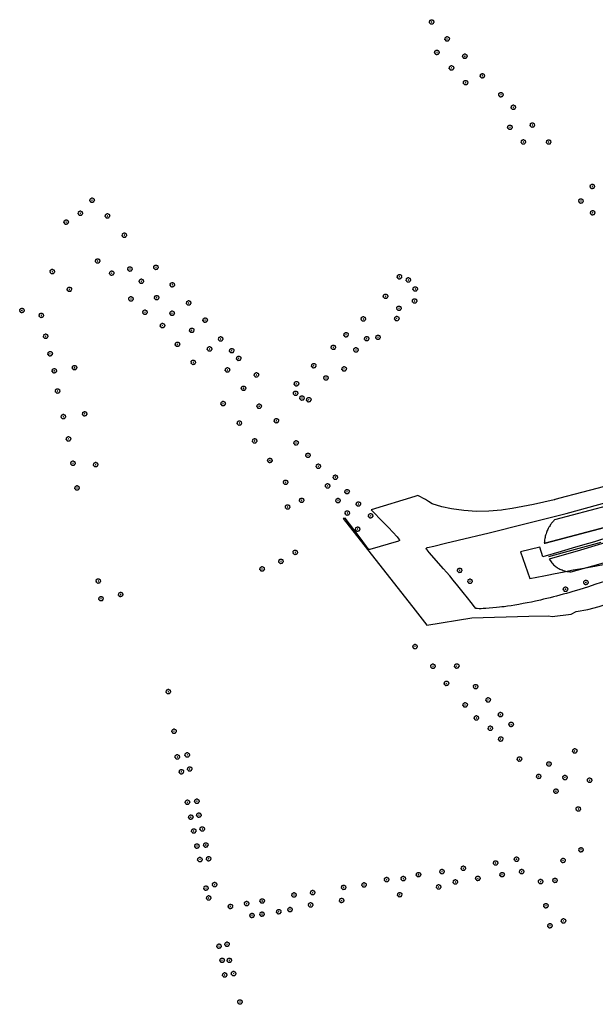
# Model space of a CAD drawing. Extents: x 32394465 to 32399599, y 5706239 to 5708675.
# Tile 1 of 40: x 32394465 to 32394786, y 5706356 to 5706903. Entities that reach past the tile are written whole.
import ezdxf

# ---------------------------------------------------------------- set-up
doc = ezdxf.new("R2010")
doc.units = 0
doc.linetypes.add('LT00000', pattern=[0])
for name, color, linetype, lineweight in [('Baumstandorte', 250, 'LT00000', 18), ('BauwerkeVerkehr_Umring', 250, 'LT00000', 18), ('NutzungVerkehr_Begrenzungslinien', 250, 'LT00000', 18), ('NutzungVerkehr_Umring', 250, 'LT00000', 18)]:
    doc.layers.add(name, color=color, linetype=linetype, lineweight=lineweight)

# ---------------------------------------------------------------- blocks, each defined once
blk = doc.blocks.new('SYMB1123')
at = {"color": 250, "linetype": 'ByBlock', "lineweight": -3, "flags": 128}
for points in [[(-0.32, -0.26), (-0.38, -0.25), (-0.44, -0.22), (-0.48, -0.17), (-0.5, -0.11), (-0.49, -0.04), (-0.47, 0.01), (-0.42, 0.06)], [(-0.32, -0.26), (-0.38, -0.25), (-0.44, -0.22), (-0.48, -0.17), (-0.5, -0.11), (-0.49, -0.04), (-0.47, 0.01), (-0.42, 0.06)], [(-0.42, 0.06), (-0.45, 0.15), (-0.43, 0.25), (-0.38, 0.33), (-0.3, 0.39), (-0.21, 0.41)], [(-0.42, 0.06), (-0.45, 0.15), (-0.43, 0.25), (-0.38, 0.33), (-0.3, 0.39), (-0.21, 0.41)], [(-0.21, 0.41), (-0.14, 0.47), (-0.05, 0.51), (0.04, 0.51), (0.13, 0.47), (0.2, 0.41)], [(-0.21, 0.41), (-0.14, 0.47), (-0.05, 0.51), (0.04, 0.51), (0.13, 0.47), (0.2, 0.41)], [(0.2, 0.41), (0.28, 0.41), (0.35, 0.38), (0.4, 0.32), (0.43, 0.25), (0.43, 0.17)], [(0.2, 0.41), (0.28, 0.41), (0.35, 0.38), (0.4, 0.32), (0.43, 0.25), (0.43, 0.17)], [(0.43, 0.17), (0.49, 0.08), (0.5, -0.02), (0.48, -0.12), (0.42, -0.21), (0.33, -0.26)], [(0.43, 0.17), (0.49, 0.08), (0.5, -0.02), (0.48, -0.12), (0.42, -0.21), (0.33, -0.26)], [(0.06, -0.47), (-0.02, -0.5), (-0.11, -0.51), (-0.19, -0.48), (-0.26, -0.43), (-0.31, -0.35), (-0.32, -0.26)], [(0.06, -0.47), (-0.02, -0.5), (-0.11, -0.51), (-0.19, -0.48), (-0.26, -0.43), (-0.31, -0.35), (-0.32, -0.26)], [(0.33, -0.26), (0.33, -0.33), (0.3, -0.39), (0.26, -0.44), (0.2, -0.48), (0.13, -0.48), (0.06, -0.47)], [(0.33, -0.26), (0.33, -0.33), (0.3, -0.39), (0.26, -0.44), (0.2, -0.48), (0.13, -0.48), (0.06, -0.47)]]:
    blk.add_lwpolyline(points, dxfattribs=at)
at = {"color": 250, "linetype": 'ByBlock', "lineweight": 18, "flags": 128}
for points in [[(-0.32, -0.26), (-0.38, -0.25), (-0.44, -0.22), (-0.48, -0.17), (-0.5, -0.11), (-0.49, -0.04), (-0.47, 0.01), (-0.42, 0.06)], [(-0.42, 0.06), (-0.45, 0.15), (-0.43, 0.25), (-0.38, 0.33), (-0.3, 0.39), (-0.21, 0.41)], [(-0.21, 0.41), (-0.14, 0.47), (-0.05, 0.51), (0.04, 0.51), (0.13, 0.47), (0.2, 0.41)], [(0.2, 0.41), (0.28, 0.41), (0.35, 0.38), (0.4, 0.32), (0.43, 0.25), (0.43, 0.17)], [(0.43, 0.17), (0.49, 0.08), (0.5, -0.02), (0.48, -0.12), (0.42, -0.21), (0.33, -0.26)], [(0.06, -0.47), (-0.02, -0.5), (-0.11, -0.51), (-0.19, -0.48), (-0.26, -0.43), (-0.31, -0.35), (-0.32, -0.26)], [(0.33, -0.26), (0.33, -0.33), (0.3, -0.39), (0.26, -0.44), (0.2, -0.48), (0.13, -0.48), (0.06, -0.47)]]:
    blk.add_lwpolyline(points, dxfattribs=at)
at = {"color": 250, "linetype": 'ByBlock', "lineweight": -3, "flags": 128}
blk.add_lwpolyline([(0.04, 0), (0.04, 0.01), (0.03, 0.03), (0.02, 0.03), (0.01, 0.04), (-0.01, 0.04), (-0.02, 0.03), (-0.03, 0.03), (-0.04, 0.01), (-0.04, 0), (-0.04, -0.01), (-0.03, -0.03), (-0.02, -0.03), (-0.01, -0.04), (0.01, -0.04), (0.02, -0.03), (0.03, -0.03), (0.04, -0.01), (0.04, 0)], close=True, dxfattribs=at)
blk.add_lwpolyline([(0.04, 0), (0.04, 0.01), (0.03, 0.03), (0.02, 0.03), (0.01, 0.04), (-0.01, 0.04), (-0.02, 0.03), (-0.03, 0.03), (-0.04, 0.01), (-0.04, 0), (-0.04, -0.01), (-0.03, -0.03), (-0.02, -0.03), (-0.01, -0.04), (0.01, -0.04), (0.02, -0.03), (0.03, -0.03), (0.04, -0.01), (0.04, 0)], close=True, dxfattribs=at)
at = {"color": 250, "linetype": 'ByBlock', "lineweight": 18, "flags": 128}
blk.add_lwpolyline([(0.04, 0), (0.04, 0.01), (0.03, 0.03), (0.02, 0.03), (0.01, 0.04), (-0.01, 0.04), (-0.02, 0.03), (-0.03, 0.03), (-0.04, 0.01), (-0.04, 0), (-0.04, -0.01), (-0.03, -0.03), (-0.02, -0.03), (-0.01, -0.04), (0.01, -0.04), (0.02, -0.03), (0.03, -0.03), (0.04, -0.01), (0.04, 0)], close=True, dxfattribs=at)

msp = doc.modelspace()

# ---------------------------------------------------------------- linework, layer by layer
at = {"layer": 'BauwerkeVerkehr_Umring', "color": 255, "lineweight": 25, "flags": 128}
msp.add_lwpolyline([(32394743.839, 5706607.76), (32394749.156, 5706593.041), (32394756.923, 5706594.525), (32394759.733, 5706595.075), (32394762.325, 5706595.595), (32394768.138, 5706596.789), (32394770.684, 5706597.301), (32394773.284, 5706597.804), (32394775.618, 5706598.229), (32394778.007, 5706598.635), (32394783.207, 5706599.481), (32394785.268, 5706599.832), (32394787.105, 5706600.165), (32394789.144, 5706600.554), (32394795.739, 5706601.865), (32394798.103, 5706602.323), (32394800.378, 5706602.745), (32394802.444, 5706603.101), (32394804.274, 5706603.392), (32394806.182, 5706603.673), (32394808.183, 5706603.945), (32394810.305, 5706604.212), (32394812.465, 5706604.467), (32394814.846, 5706604.729), (32394817.436, 5706605.001), (32394821.479, 5706605.413), (32394824.725, 5706605.741), (32394826.894, 5706605.95), (32394828.857, 5706606.122), (32394830.638, 5706606.258), (32394833.001, 5706606.422), (32394833.15, 5706605.735), (32394834.106, 5706605.816), (32394838.057, 5706606.162), (32394840.142, 5706606.336), (32394842.145, 5706606.485), (32394843.953, 5706606.597), (32394845.32, 5706606.665), (32394846.739, 5706606.72), (32394848.223, 5706606.763), (32394849.788, 5706606.796), (32394851.399, 5706606.818), (32394853.161, 5706606.831), (32394857.771, 5706606.833), (32394862.799, 5706606.894), (32394866.189, 5706606.759), (32394872.723, 5706606.499), (32394875.547, 5706606.311), (32394882.616, 5706605.745), (32394882.74, 5706605.726), (32394889.835, 5706604.527), (32394894.967, 5706603.88), (32394902.452, 5706602.531), (32394910.437, 5706601.076), (32394910.981, 5706600.977), (32394907.755, 5706607.73), (32394903.643, 5706608.509), (32394893.575, 5706610.152), (32394891.942, 5706610.242), (32394886.873, 5706610.803), (32394880.331, 5706611.505), (32394875.905, 5706611.878), (32394873.031, 5706612.051), (32394868.169, 5706612.21), (32394855.902, 5706611.997), (32394853.059, 5706611.918), (32394850.069, 5706611.815), (32394846.862, 5706611.684), (32394843.202, 5706611.513), (32394839.431, 5706611.32), (32394836.28, 5706611.137), (32394833.405, 5706610.943), (32394830.74, 5706610.735), (32394828.031, 5706610.489), (32394825.092, 5706610.188), (32394821.836, 5706609.826), (32394817.544, 5706609.321), (32394808.214, 5706608.214), (32394807.561, 5706611.361), (32394818.401, 5706614.84), (32394837.903, 5706621.533), (32394857.326, 5706628.557), (32394868.777, 5706632.935), (32394873.755, 5706634.835), (32394879.255, 5706636.988), (32394891.344, 5706641.719), (32394908.831, 5706648.784), (32394930.898, 5706657.563), (32394959.636, 5706668.969), (32394978.309, 5706676.349), (32394998.024, 5706683.985), (32395030.254, 5706696.794), (32395047.79, 5706703.945), (32395046.881, 5706706.236), (32395045.678, 5706709.274), (32395044.824, 5706711.411), (32395021.057, 5706701.966), (32394987.402, 5706688.735), (32394971.327, 5706682.525), (32394958.698, 5706677.396), (32394932.054, 5706666.889), (32394919.167, 5706661.713), (32394905.546, 5706656.255), (32394883.431, 5706647.71), (32394862.504, 5706639.707), (32394859.508, 5706638.613), (32394845.251, 5706633.404), (32394842.967, 5706632.574), (32394820.89, 5706624.931), (32394817.85, 5706623.889), (32394814.717, 5706622.83), (32394811.501, 5706621.758), (32394808.213, 5706620.676), (32394804.856, 5706619.588), (32394801.465, 5706618.501), (32394798.073, 5706617.43), (32394794.721, 5706616.385), (32394791.579, 5706615.419), (32394788.363, 5706614.44), (32394785.063, 5706613.448), (32394781.661, 5706612.437), (32394774.506, 5706610.34), (32394766.557, 5706608.052), (32394756.264, 5706605.098), (32394754.64, 5706610.431), (32394743.839, 5706607.76)], close=True, dxfattribs=at)
at = {"layer": 'NutzungVerkehr_Begrenzungslinien', "color": 255, "lineweight": 25}
for p, q in [((32394790.608, 5706621.41), (32394764.585, 5706614.505)), ((32394764.585, 5706614.505), (32394757.661, 5706612.699)), ((32394768.412, 5706607.646), (32394788.84, 5706613.139)), ((32394759.591, 5706605.264), (32394768.412, 5706607.646))]:
    msp.add_line(p, q, dxfattribs=at)
at = {"layer": 'NutzungVerkehr_Umring', "color": 255, "lineweight": 25, "flags": 128}
for points in [[(32395216.2804, 5706799.0698), (32395203.641, 5706794.01), (32395167.171, 5706780.282), (32395150.791, 5706773.842), (32395145.787, 5706771.881), (32395107.067, 5706756.531), (32395077.212, 5706744.763), (32395049.746, 5706734.393), (32395026.529, 5706725.923), (32395005.52, 5706718.873), (32394991.466, 5706714.271), (32394992.949, 5706711.012), (32394975.397, 5706703.493), (32394973.136, 5706708.403), (32394968.455, 5706706.902), (32394952.492, 5706701.528), (32394930.822, 5706694.12), (32394930.044, 5706693.862), (32394929.232, 5706693.619), (32394927.856, 5706693.237), (32394926.512, 5706692.9), (32394925.109, 5706692.596), (32394925.069, 5706692.729), (32394924.926, 5706693.113), (32394924.896, 5706693.25), (32394924.889, 5706693.37), (32394924.905, 5706693.473), (32394924.944, 5706693.56), (32394926.065, 5706695.283), (32394926.117, 5706695.346), (32394926.185, 5706695.401), (32394926.27, 5706695.448), (32394926.37, 5706695.486), (32394926.543, 5706695.526), (32394926.927, 5706695.577), (32394927.085, 5706695.619), (32394940.456, 5706700.296), (32394953.898, 5706704.825), (32394963.087, 5706707.848), (32394971.981, 5706710.911), (32394970.62, 5706713.867), (32394958.031, 5706709.848), (32394945.203, 5706705.563), (32394944.834, 5706706.356), (32394944.474, 5706706.214), (32394935.631, 5706702.706), (32394929.148, 5706699.968), (32394926.341, 5706698.955), (32394923.521, 5706698.289), (32394920.549, 5706697.862), (32394890.937, 5706682.269), (32394888.287, 5706680.874), (32394887.492, 5706679.029), (32394886.22, 5706677.483), (32394884.599, 5706676.35), (32394873.403, 5706671.344), (32394864.158, 5706667.503), (32394854.886, 5706663.787), (32394846.473, 5706660.766), (32394835.965, 5706657.287), (32394816.826, 5706651.526), (32394798.461, 5706646.265), (32394787.129, 5706643.178), (32394773.514, 5706639.629), (32394769.238, 5706638.515), (32394762.965, 5706636.88), (32394763.008, 5706636.737), (32394762.668, 5706636.661), (32394751.188, 5706634.149), (32394739.285, 5706631.808), (32394734.182, 5706631.077), (32394733.364, 5706630.959), (32394726.38, 5706630.382), (32394719.362, 5706630.312), (32394712.396, 5706630.811), (32394705.445, 5706631.65), (32394700.06, 5706632.769), (32394694.844, 5706634.492), (32394692.747, 5706635.765), (32394691.647, 5706636.433), (32394690.987, 5706636.834), (32394686.872, 5706639.059), (32394685.2, 5706638.545), (32394660.921, 5706631.086), (32394661.988, 5706630.032), (32394666.684, 5706625.153), (32394670.474, 5706621.355), (32394675.223, 5706616.105), (32394676.313, 5706614.824), (32394676.445, 5706614.639), (32394676.495, 5706614.543), (32394676.531, 5706614.45), (32394676.555, 5706614.362), (32394676.565, 5706614.278), (32394676.561, 5706614.201), (32394676.544, 5706614.129), (32394676.485, 5706614.02), (32394676.389, 5706613.918), (32394676.263, 5706613.835), (32394676.122, 5706613.777), (32394660.124, 5706609.189), (32394659.977, 5706609.157), (32394659.834, 5706609.145), (32394659.702, 5706609.155), (32394659.582, 5706609.184), (32394659.462, 5706609.24), (32394659.346, 5706609.323), (32394659.232, 5706609.433), (32394659.123, 5706609.57), (32394658.219, 5706610.821), (32394654.179, 5706616.406), (32394646.334, 5706626.603), (32394645.21, 5706626.258), (32394685.337, 5706575.404), (32394691.888, 5706567.102), (32394716.92, 5706571.139), (32394748.54, 5706572.011), (32394759.507, 5706572.314), (32394761.426, 5706571.921), (32394772.134, 5706573.134), (32394774.864, 5706574.597), (32394781.304, 5706575.684), (32394787.662, 5706577.382), (32394799.116, 5706581.28), (32394803.647, 5706583.412), (32394816.635, 5706590.247), (32394818.952, 5706591.248), (32394824.647, 5706593.348), (32394830.375, 5706595.459), (32394859.045, 5706604.089), (32394861.894, 5706605.054), (32394866.189, 5706606.759), (32394873.454, 5706609.645), (32394875.392, 5706610.182), (32394877.483, 5706610.104), (32394879.463, 5706609.404), (32394881.181, 5706608.119), (32394882.381, 5706606.438), (32394882.74, 5706605.726), (32394882.687, 5706605.995), (32394881.77, 5706608.474), (32394880.331, 5706611.505), (32394879.277, 5706613.726), (32394878.551, 5706615.306), (32394878.244, 5706615.974), (32394887.867, 5706618.81), (32394888.06, 5706618.405), (32394890.334, 5706613.623), (32394890.23, 5706613.914), (32394890.188, 5706614.219), (32394890.213, 5706614.526), (32394890.3, 5706614.822), (32394890.441, 5706615.1), (32394890.636, 5706615.341), (32394890.876, 5706615.532), (32394891.151, 5706615.667), (32394902.139, 5706619.485), (32394904.107, 5706620.177), (32394904.659, 5706620.372), (32394905.128, 5706620.537), (32394905.626, 5706620.712), (32394906.93, 5706621.171), (32394912.868, 5706623.261), (32394911.266, 5706625.704), (32394920.668, 5706628.474), (32394934.598, 5706632.579), (32394934.876, 5706632.708), (32394943.572, 5706636.756), (32394943.719, 5706636.825), (32394941.985, 5706638.821), (32394941.768, 5706639.25), (32394941.797, 5706639.912), (32394942.311, 5706640.341), (32394958.204, 5706646.324), (32394958.742, 5706646.442), (32394959.202, 5706646.299), (32394959.276, 5706646.17), (32394959.328, 5706645.688), (32394959.336, 5706645.118), (32394959.13, 5706643.999), (32394974.908, 5706625.895), (32394970.828, 5706632.577), (32394969.322, 5706635.203), (32394968.697, 5706637.383), (32394969.372, 5706639.788), (32394970.925, 5706641.708), (32394973.474, 5706643.35), (32394985.363, 5706648.653), (32395002.254, 5706656.386), (32395017.224, 5706663.446), (32395021.485, 5706666.243), (32395031.748, 5706670.3), (32395031.898, 5706670.359), (32395035.474, 5706671.774), (32395059.905, 5706681.442), (32395110.282, 5706701.379), (32395122.535, 5706706.258), (32395134.889, 5706711.154), (32395159.973, 5706721.119), (32395164.787, 5706720.297), (32395165.244, 5706720.181), (32395165.678, 5706719.994), (32395166.076, 5706719.742), (32395166.431, 5706719.431), (32395166.732, 5706719.068), (32395166.972, 5706718.662), (32395167.146, 5706718.223), (32395167.25, 5706717.763), (32395165.49, 5706730.096), (32395179.926, 5706735.622), (32395181.58, 5706723.213), (32395181.845, 5706723.177), (32395181.628, 5706724.563), (32395181.869, 5706726.055), (32395182.666, 5706727.305), (32395183.892, 5706728.112), (32395187.899, 5706729.591), (32395187.262, 5706731.28), (32395194.392, 5706733.853), (32395194.41, 5706733.806), (32395199.198, 5706735.601), (32395198.84, 5706736.548), (32395203.711, 5706738.386), (32395208.736, 5706740.282), (32395208.909, 5706739.825), (32395210.321, 5706740.358), (32395211.659, 5706740.862), (32395215.793, 5706742.421), (32395215.199, 5706743.894), (32395215.19, 5706744.896), (32395215.672, 5706746.289), (32395216.8, 5706747.341), (32395228.019, 5706751.764), (32395229.126, 5706752.198), (32395234.5418, 5706754.3206)], [(32395226.7998, 5706773.2922), (32395223.786, 5706772.168), (32395135.941, 5706737.21), (32395102.964, 5706724.141), (32395072.315, 5706711.827), (32395048.499, 5706702.193), (32395041.647, 5706699.422), (32394990.636, 5706679.622), (32394964.605, 5706670.034), (32394930.785, 5706657.949), (32394897.571, 5706646.546), (32394871.834, 5706638.217), (32394855.142, 5706633.002), (32394845.077, 5706629.858), (32394831.271, 5706625.545), (32394799.35, 5706615.37), (32394777.208, 5706608.688), (32394759.85, 5706603.74), (32394760.537, 5706602.757), (32394760.975, 5706602.184), (32394761.418, 5706601.646), (32394761.868, 5706601.141), (32394762.324, 5706600.67), (32394762.788, 5706600.232), (32394763.259, 5706599.825), (32394763.74, 5706599.451), (32394764.23, 5706599.109), (32394764.734, 5706598.794), (32394765.265, 5706598.498), (32394765.824, 5706598.221), (32394766.409, 5706597.964), (32394767.02, 5706597.726), (32394767.658, 5706597.508), (32394768.321, 5706597.308), (32394769.011, 5706597.129), (32394769.758, 5706596.963), (32394770.518, 5706596.822), (32394771.29, 5706596.708), (32394772.073, 5706596.618), (32394787.485, 5706601.033), (32394806.318, 5706606.531), (32394819.543, 5706610.601), (32394837.22, 5706615.933), (32394858.49, 5706622.463), (32394879.089, 5706628.998), (32394901.03, 5706636.23), (32394920.158, 5706642.729), (32394941.655, 5706650.117), (32394962.797, 5706657.56), (32394981.892, 5706664.478), (32394985.946, 5706665.911), (32394986.05, 5706665.938), (32394986.162, 5706665.947), (32394986.278, 5706665.938), (32394986.396, 5706665.911), (32394986.513, 5706665.869), (32394986.622, 5706665.809), (32394986.723, 5706665.737), (32394986.812, 5706665.653), (32394986.877, 5706665.574), (32394986.931, 5706665.486), (32394986.975, 5706665.393), (32394987.008, 5706665.297), (32394987.028, 5706665.199), (32394987.035, 5706665.101), (32394987.029, 5706665.005), (32394987.01, 5706664.913), (32394986.976, 5706664.82), (32394986.929, 5706664.729), (32394986.868, 5706664.642), (32394986.794, 5706664.562), (32394986.65, 5706664.446), (32394986.488, 5706664.364), (32394970.663, 5706658.274), (32394953.175, 5706651.446), (32394933.605, 5706644.15), (32394916.043, 5706638.121), (32394896.99, 5706631.536), (32394891.001, 5706629.48), (32394887.324, 5706628.208), (32394883.933, 5706627.021), (32394880.871, 5706625.932), (32394876.639, 5706624.392), (32394872.281, 5706622.766), (32394867.752, 5706621.038), (32394862.978, 5706619.178), (32394860.596, 5706618.236), (32394858.461, 5706617.383), (32394856.48, 5706616.579), (32394854.624, 5706615.814), (32394852.856, 5706615.072), (32394851.184, 5706614.355), (32394849.597, 5706613.661), (32394848.089, 5706612.985), (32394842.304, 5706610.347), (32394840.639, 5706609.604), (32394838.905, 5706608.856), (32394837.09, 5706608.098), (32394835.176, 5706607.322), (32394833.184, 5706606.537), (32394831.026, 5706605.707), (32394828.644, 5706604.808), (32394825.717, 5706603.72), (32394820.097, 5706601.655), (32394814.715, 5706599.703), (32394809.625, 5706597.883), (32394804.847, 5706596.202), (32394800.169, 5706594.585), (32394795.408, 5706592.966), (32394790.617, 5706591.363), (32394785.887, 5706589.807), (32394781.122, 5706588.267), (32394776.953, 5706586.956), (32394774.986, 5706586.352), (32394773.088, 5706585.78), (32394771.249, 5706585.238), (32394769.461, 5706584.722), (32394767.639, 5706584.209), (32394765.822, 5706583.711), (32394764.002, 5706583.225), (32394762.179, 5706582.752), (32394760.36, 5706582.293), (32394758.547, 5706581.85), (32394756.745, 5706581.423), (32394754.955, 5706581.012), (32394752.2, 5706580.407), (32394749.939, 5706579.934), (32394747.634, 5706579.475), (32394745.303, 5706579.031), (32394742.962, 5706578.606), (32394740.719, 5706578.219), (32394738.646, 5706577.884), (32394736.687, 5706577.591), (32394734.818, 5706577.339), (32394733.5, 5706577.178), (32394732.131, 5706577.026), (32394730.642, 5706576.877), (32394726.455, 5706576.501), (32394724.568, 5706576.341), (32394723.228, 5706576.251), (32394722.026, 5706576.201), (32394721.473, 5706576.192), (32394720.944, 5706576.194), (32394719.775, 5706576.244), (32394719.053, 5706576.294), (32394718.352, 5706577.203), (32394716.457, 5706579.637), (32394714.371, 5706582.273), (32394712.049, 5706585.167), (32394709.007, 5706588.923), (32394706.479, 5706592.03), (32394704.545, 5706594.384), (32394702.776, 5706596.506), (32394701.138, 5706598.435), (32394693.19, 5706607.502), (32394691.978, 5706608.86), (32394691.605, 5706609.205), (32394691.531, 5706609.306), (32394691.491, 5706609.406), (32394691.481, 5706609.523), (32394691.504, 5706609.652), (32394691.558, 5706609.781), (32394691.637, 5706609.897), (32394691.743, 5706609.996), (32394691.877, 5706610.076), (32394692.041, 5706610.142), (32394692.262, 5706610.202), (32394695.709, 5706611.011), (32394702.276, 5706612.558), (32394709.322, 5706614.215), (32394726.452, 5706618.403), (32394746.281, 5706623.318), (32394769.277, 5706629.027), (32394803.591, 5706638.634), (32394833.616, 5706647.38), (32394852.015, 5706652.959), (32394855.944, 5706654.393), (32394858.966, 5706655.507), (32394862.353, 5706656.779), (32394865.473, 5706657.976), (32394868.405, 5706659.133), (32394871.185, 5706660.261), (32394873.155, 5706661.081), (32394875.347, 5706662.009), (32394882.826, 5706665.23), (32394888.922, 5706667.829), (32394891.567, 5706668.967), (32394894.266, 5706670.149), (32394896.682, 5706671.235), (32394903.756, 5706674.461), (32394905.138, 5706675.084), (32394906.586, 5706675.722), (32394908.117, 5706676.381), (32394909.758, 5706677.076), (32394912.898, 5706678.376), (32394919.992, 5706681.269), (32394926.261, 5706683.866), (32394929.273, 5706685.093), (32394930.815, 5706685.707), (32394932.263, 5706686.271), (32394933.643, 5706686.797), (32394934.969, 5706687.287), (32394937.296, 5706688.115), (32394939.907, 5706689.005), (32394942.156, 5706689.747), (32394947.144, 5706691.367), (32394949.349, 5706692.092), (32394952.565, 5706693.175), (32394958.953, 5706695.37), (32394961.641, 5706696.282), (32394964.465, 5706697.219), (32394967.008, 5706698.033), (32394979.663, 5706701.997), (32394990.795, 5706705.457), (32394999.51, 5706708.072), (32394999.984, 5706708.211), (32395000.299, 5706708.286), (32395000.587, 5706708.329), (32395000.849, 5706708.337), (32395001.068, 5706708.314), (32395001.275, 5706708.262), (32395001.472, 5706708.181), (32395001.656, 5706708.073), (32395001.815, 5706707.946), (32395001.935, 5706707.815), (32395002.008, 5706707.685), (32395002.027, 5706707.621), (32395002.034, 5706707.56), (32395002.017, 5706707.451), (32395001.966, 5706707.334), (32395001.88, 5706707.21), (32395001.756, 5706707.074), (32395001.577, 5706706.914), (32395001.38, 5706706.772), (32395001.16, 5706706.645), (32395000.9, 5706706.523), (32394991.083, 5706702.288), (32394979.418, 5706697.337), (32394951.828, 5706686.429), (32394947.433, 5706684.705), (32394942.708, 5706682.876), (32394937.539, 5706680.901), (32394931.452, 5706678.596), (32394924.536, 5706675.995), (32394918.627, 5706673.798), (32394913.201, 5706671.806), (32394908.13, 5706669.977), (32394904.181, 5706668.574), (32394900.113, 5706667.149), (32394895.907, 5706665.696), (32394891.538, 5706664.206), (32394887.002, 5706662.677), (32394882.218, 5706661.081), (32394877.116, 5706659.395), (32394871.526, 5706657.565), (32394865.963, 5706655.755), (32394860.444, 5706653.971), (32394854.967, 5706652.212), (32394849.531, 5706650.477), (32394844.136, 5706648.768), (32394838.776, 5706647.083), (32394833.448, 5706645.418), (32394828.149, 5706643.776), (32394822.464, 5706642.029), (32394817.41, 5706640.494), (32394812.727, 5706639.092), (32394808.319, 5706637.796), (32394804.075, 5706636.571), (32394799.996, 5706635.42), (32394796.051, 5706634.334), (32394792.216, 5706633.305), (32394762.875, 5706625.547), (32394762.526, 5706625.216), (32394762.186, 5706624.87), (32394761.852, 5706624.508), (32394761.526, 5706624.134), (32394761.209, 5706623.744), (32394760.902, 5706623.343), (32394760.604, 5706622.929), (32394760.315, 5706622.502), (32394759.98, 5706621.973), (32394759.662, 5706621.427), (32394759.359, 5706620.866), (32394759.073, 5706620.289), (32394758.802, 5706619.698), (32394758.548, 5706619.093), (32394758.312, 5706618.476), (32394758.093, 5706617.845), (32394757.88, 5706617.163), (32394757.694, 5706616.486), (32394757.535, 5706615.815), (32394757.402, 5706615.15), (32394757.297, 5706614.491), (32394757.22, 5706613.84), (32394757.169, 5706613.198), (32394757.146, 5706612.565), (32394757.661, 5706612.699), (32394764.585, 5706614.505), (32394790.608, 5706621.41), (32394798.861, 5706623.602), (32394802.312, 5706624.535), (32394805.527, 5706625.415), (32394808.625, 5706626.275), (32394811.58, 5706627.111), (32394814.415, 5706627.926), (32394817.147, 5706628.727), (32394821.062, 5706629.9), (32394825.408, 5706631.234), (32394829.318, 5706632.451), (32394840.467, 5706635.946), (32394844.852, 5706637.304), (32394856.097, 5706640.767), (32394862.193, 5706642.668), (32394865.596, 5706643.747), (32394869.069, 5706644.861), (32394872.624, 5706646.015), (32394876.277, 5706647.214), (32394880.037, 5706648.461), (32394883.937, 5706649.767), (32394888.01, 5706651.143), (32394892.31, 5706652.607), (32394900.334, 5706655.367), (32394904.074, 5706656.668), (32394907.661, 5706657.926), (32394911.116, 5706659.15), (32394914.441, 5706660.339), (32394917.645, 5706661.497), (32394920.735, 5706662.627), (32394932.054, 5706666.889), (32394958.698, 5706677.396), (32394971.327, 5706682.525), (32395023.277, 5706704.254), (32395046.397, 5706714.193)]]:
    msp.add_lwpolyline(points, dxfattribs=at)

# ---------------------------------------------------------------- block references
at = {"layer": 'Baumstandorte', "color": 255, "xscale": 2.5, "yscale": 2.5, "zscale": 2.5}
for p in [(32394694.5, 5706902.21), (32394703.1, 5706892.8), (32394697.39, 5706885.28), (32394712.94, 5706883.14), (32394705.52, 5706876.68), (32394713.36, 5706868.47), (32394722.71, 5706872.31), (32394732.99, 5706861.76), (32394739.93, 5706854.82), (32394737.99, 5706843.66), (32394750.5, 5706844.93), (32394745.48, 5706835.6), (32394759.59, 5706835.5), (32394783.85, 5706810.83), (32394505.64, 5706803.14), (32394777.49, 5706802.7), (32394499.1, 5706795.97), (32394514.18, 5706794.46), (32394784.04, 5706796.2), (32394491.22, 5706791), (32394523.55, 5706783.75), (32394508.74, 5706769.41), (32394526.68, 5706764.93), (32394541.14, 5706765.86), (32394483.47, 5706763.53), (32394516.57, 5706762.64), (32394676.58, 5706760.64), (32394681.5, 5706758.92), (32394493.04, 5706753.64), (32394533.06, 5706758.16), (32394550.22, 5706756.18), (32394685.33, 5706753.85), (32394527.21, 5706748.33), (32394541.53, 5706749.05), (32394668.84, 5706749.76), (32394466.61, 5706741.9), (32394559.37, 5706746.09), (32394676.26, 5706743.1), (32394685, 5706747.17), (32394477.39, 5706739.18), (32394535.02, 5706740.91), (32394550.15, 5706740.36), (32394568.51, 5706736.54), (32394656.44, 5706737.2), (32394675.11, 5706737.43), (32394544.79, 5706733.5), (32394561.09, 5706730.86), (32394479.81, 5706727.59), (32394577.14, 5706726.12), (32394646.91, 5706728.41), (32394658.38, 5706726.27), (32394664.67, 5706726.98), (32394553.12, 5706723.09), (32394570.95, 5706720.53), (32394639.82, 5706721.42), (32394652.35, 5706719.98), (32394482.31, 5706717.86), (32394583.31, 5706719.57), (32394587.2, 5706715.29), (32394495.86, 5706710.14), (32394561.89, 5706713.07), (32394628.94, 5706711.22), (32394645.82, 5706709.45), (32394484.59, 5706708.38), (32394580.93, 5706708.89), (32394597.04, 5706706.13), (32394635.68, 5706704.41), (32394589.85, 5706698.67), (32394619.31, 5706701.2), (32394486.45, 5706697.14), (32394618.82, 5706695.87), (32394622.38, 5706693.25), (32394578.52, 5706690.16), (32394598.56, 5706688.73), (32394626.17, 5706692.33), (32394489.66, 5706682.98), (32394501.53, 5706684.5), (32394587.56, 5706679.36), (32394608.15, 5706680.65), (32394492.51, 5706670.57), (32394596.04, 5706669.48), (32394619.1, 5706668.35), (32394625.7, 5706661.43), (32394494.97, 5706657.02), (32394507.64, 5706656.29), (32394604.5, 5706658.57), (32394631.46, 5706655.4), (32394640.92, 5706649.29), (32394497.28, 5706643.32), (32394613.24, 5706646.44), (32394636.59, 5706644.47), (32394647.46, 5706641.23), (32394614.35, 5706632.7), (32394622.18, 5706636.44), (32394642.4, 5706636.3), (32394653.76, 5706634.38), (32394647.55, 5706629.35), (32394660.53, 5706627.82), (32394653.35, 5706620.43), (32394618.61, 5706607.49), (32394610.67, 5706602.51), (32394600.2, 5706598.32), (32394710.08, 5706597.51), (32394509.06, 5706591.58), (32394715.81, 5706591.5), (32394780.26, 5706590.77), (32394521.51, 5706584.11), (32394768.93, 5706587.06), (32394510.63, 5706581.77), (32394685.26, 5706555.2), (32394695.17, 5706544.22), (32394708.48, 5706544.35), (32394702.74, 5706534.72), (32394548.03, 5706530.17), (32394718.91, 5706532.91), (32394725.91, 5706525.56), (32394713.11, 5706522.77), (32394719.37, 5706515.56), (32394732.75, 5706517.36), (32394551.24, 5706508.16), (32394727.1, 5706509.81), (32394738.71, 5706511.92), (32394732.93, 5706503.78), (32394774.1, 5706497.21), (32394552.98, 5706493.89), (32394558.53, 5706494.96), (32394743.34, 5706492.68), (32394555.33, 5706485.62), (32394559.95, 5706487.15), (32394759.72, 5706489.92), (32394754.03, 5706483.04), (32394768.59, 5706482.41), (32394782.3, 5706480.91), (32394763.59, 5706474.83), (32394558.66, 5706468.69), (32394563.9, 5706469.21), (32394776, 5706464.91), (32394560.55, 5706460.39), (32394565.02, 5706461.51), (32394562.19, 5706452.71), (32394566.88, 5706453.82), (32394563.95, 5706444.31), (32394568.9, 5706444.9), (32394777.56, 5706442.25), (32394565.58, 5706436.83), (32394570.45, 5706437.28), (32394741.68, 5706437.04), (32394767.58, 5706436.31), (32394700.21, 5706430.18), (32394712.1, 5706432.02), (32394730.06, 5706434.92), (32394744.53, 5706430.16), (32394669.42, 5706425.73), (32394678.7, 5706426.27), (32394687.17, 5706428.44), (32394720.18, 5706426.36), (32394733.68, 5706428.43), (32394755.05, 5706424.6), (32394763.1, 5706425.26), (32394568.96, 5706420.95), (32394573.77, 5706422.95), (32394645.55, 5706421.37), (32394656.91, 5706422.76), (32394698.36, 5706421.66), (32394707.64, 5706424.41), (32394570.5, 5706415.56), (32394600.23, 5706413.82), (32394617.95, 5706417.18), (32394628.29, 5706418.5), (32394644.41, 5706414.1), (32394676.75, 5706417.3), (32394582.59, 5706410.78), (32394591.56, 5706412.37), (32394615.74, 5706409.04), (32394627.15, 5706411.62), (32394758.04, 5706411.16), (32394594.6, 5706405.78), (32394600.14, 5706406.5), (32394609.47, 5706407.85), (32394767.8, 5706402.76), (32394760.28, 5706400.04), (32394576.25, 5706388.73), (32394580.71, 5706389.78), (32394577.96, 5706380.84), (32394581.99, 5706380.86), (32394579.41, 5706372.74), (32394584.3, 5706373.48), (32394587.83, 5706357.68)]:
    msp.add_blockref('SYMB1123', p, dxfattribs=at)

doc.saveas('drawing.dxf')
